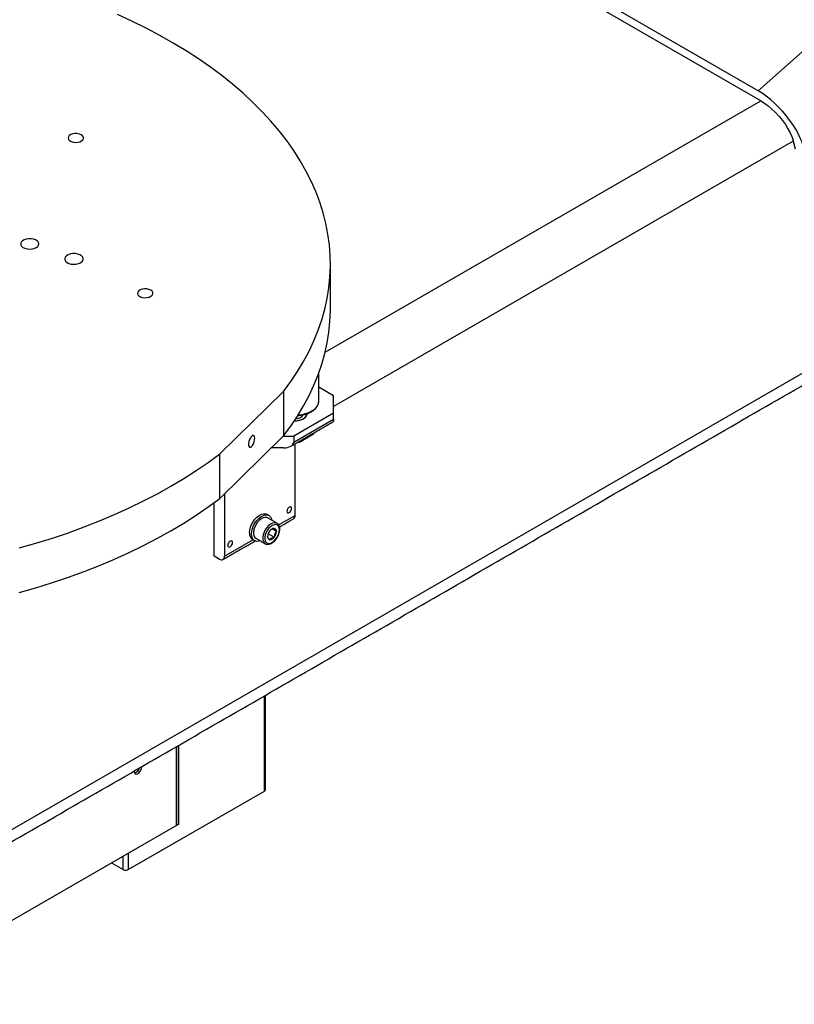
# Model space of a CAD drawing. Header units: millimetres. Extents: x 36 to 589, y 6 to 414.
# Tile 14 of 29: x 405 to 433, y 108 to 144. Entities that reach past the tile are written whole.
import ezdxf

# ---------------------------------------------------------------- set-up
doc = ezdxf.new("R2010")
doc.units = ezdxf.units.MM

msp = doc.modelspace()

# ---------------------------------------------------------------- linework, layer by layer
at = {"color": 7, "linetype": 'Continuous', "lineweight": 30}
for p, q in [((431.73151, 141.32157), (443.11505, 151.41542)), ((431.73151, 141.32157), (414.76094, 151.11847)), ((431.82911, 140.95726), (414.85855, 150.75416)), ((400.27614, 111.85509), (454.74693, 143.3004)), ((415.8401, 131.727), (431.82911, 140.95726)), ((433.02455, 139.47011), (416.15045, 129.7289)), ((433.10134, 139.18347), (433.01594, 139.50224)), ((414.31512, 130.27965), (411.97176, 127.9871)), ((414.31512, 130.27965), (414.31512, 128.64657)), ((415.61267, 130.44796), (416.15046, 130.13751)), ((415.61228, 129.91815), (415.61267, 129.93348)), ((416.15045, 129.48438), (416.15046, 130.13751)), ((416.15045, 129.48438), (414.6891, 128.64076)), ((416.15045, 129.26664), (416.15045, 129.48438)), ((414.6891, 128.42302), (416.15045, 129.26664)), ((415.41906, 128.75421), (415.41906, 128.70828)), ((414.31512, 128.64657), (411.97176, 126.35402)), ((414.30918, 128.64076), (414.6891, 128.64076)), ((414.6891, 128.64076), (414.6891, 128.42302)), ((414.73624, 125.72806), (414.73624, 128.36003)), ((414.90195, 128.40975), (414.83919, 128.41946)), ((415.41906, 128.70828), (414.90195, 128.40975)), ((414.90195, 128.45569), (414.90195, 128.40975)), ((414.31198, 128.20527), (413.86404, 128.20527)), ((411.97176, 126.35402), (411.97176, 127.9871)), ((411.76639, 124.23127), (411.76639, 126.20032)), ((412.14351, 126.52205), (412.14351, 124.23131)), ((414.13356, 125.38014), (414.73624, 125.72806)), ((413.80914, 125.15701), (413.81078, 125.16122)), ((413.81078, 125.16122), (413.81404, 125.1631)), ((414.05573, 125.13932), (413.89813, 125.2303)), ((413.97081, 125.25361), (413.97408, 125.25549)), ((413.97408, 125.25549), (413.97571, 125.25317)), ((414.0541, 125.14164), (414.05573, 125.13932)), ((414.05573, 125.13932), (414.0541, 125.13511)), ((412.14351, 124.23131), (413.18939, 124.83508)), ((413.72913, 124.95078), (413.73076, 124.95499)), ((413.73076, 124.94846), (413.72913, 124.95078)), ((413.97408, 124.92888), (413.75217, 125.05698)), ((413.81078, 124.83461), (413.80914, 124.83693)), ((413.81404, 124.83649), (413.81078, 124.83461)), ((413.97408, 124.92888), (413.97081, 124.92699)), ((413.97571, 124.93308), (413.97408, 124.92888)), ((411.95495, 124.12242), (411.76639, 124.23127)), ((413.61139, 115.60578), (413.61139, 119.10235)), ((410.38797, 117.24151), (410.38797, 114.34454)), ((410.38797, 114.34454), (410.38797, 117.24151)), ((410.45868, 117.28233), (410.45868, 114.38537)), ((408.6145, 112.72114), (413.61139, 115.60578)), ((410.38797, 114.34454), (399.01102, 107.77677)), ((410.45868, 114.38537), (410.38797, 114.34454)), ((408.42594, 112.72114), (408.42594, 113.21189)), ((408.6145, 113.32074), (408.6145, 112.72114)), ((408.00089, 112.96651), (408.42594, 112.72114))]:
    msp.add_line(p, q, dxfattribs=at)
at = {"color": 7, "linetype": 'Continuous', "lineweight": 30, "flags": 128}
for points in [[(414.31512, 130.27965), (414.5817, 130.64318), (414.82661, 131.01176), (415.04954, 131.38495), (415.25023, 131.76233), (415.42847, 132.14345), (415.58404, 132.52786), (415.71675, 132.91512), (415.82644, 133.30477), (415.913, 133.69635), (415.97632, 134.08942), (416.01632, 134.4835), (416.03297, 134.87815), (416.02623, 135.27289), (415.99613, 135.66727), (415.94268, 136.06082), (415.86596, 136.45309), (415.76606, 136.84362), (415.64309, 137.23195), (415.49719, 137.61762), (415.32855, 138.00019), (415.13734, 138.3792), (414.9238, 138.75422), (414.68818, 139.12481), (414.43074, 139.49053), (414.15181, 139.85096), (413.85169, 140.20567), (413.53075, 140.55425), (413.18934, 140.89629), (412.82789, 141.2314), (412.44679, 141.55917), (412.04651, 141.87924), (411.62751, 142.19121), (411.19029, 142.49474), (410.73534, 142.78946), (410.2632, 143.07503), (409.77444, 143.35111), (409.26961, 143.61739), (408.7493, 143.87355), (408.21413, 144.11929)], [(433.39306, 139.28453), (433.34651, 139.43208), (433.28395, 139.58736), (433.20616, 139.74841), (433.11412, 139.91322), (433.00899, 140.07969), (432.8921, 140.24575), (432.7649, 140.40931), (432.629, 140.5683), (432.48611, 140.72073), (432.33804, 140.86469), (432.18662, 140.99835), (432.03379, 141.12004), (431.88144, 141.22824), (431.73151, 141.32157)], [(431.82911, 140.95726), (431.96577, 140.87054), (432.10462, 140.76703), (432.24282, 140.64886), (432.37757, 140.51843), (432.50612, 140.37839), (432.62586, 140.23159), (432.73435, 140.08103), (432.82937, 139.92976), (432.909, 139.78087), (432.97161, 139.63739), (433.01594, 139.50224)], [(406.75887, 139.43098), (406.83659, 139.45005), (406.90113, 139.4815), (406.94674, 139.52253), (406.96937, 139.56951), (406.96701, 139.61824), (406.93988, 139.66441), (406.89038, 139.70392), (406.8229, 139.73324), (406.74345, 139.74978), (406.65909, 139.75207), (406.5773, 139.73989), (406.50536, 139.71435), (406.44967, 139.6777), (406.41516, 139.63319), (406.40491, 139.5848), (406.41982, 139.53681), (406.45857, 139.49349), (406.51773, 139.45869), (406.59202, 139.4355), (406.67485, 139.42598), (406.75887, 139.43098)], [(405.0814, 135.51347), (405.1654, 135.53334), (405.237, 135.56556), (405.29088, 135.60773), (405.32306, 135.65674), (405.33115, 135.70893), (405.31454, 135.76045), (405.27447, 135.80748), (405.2139, 135.84651), (405.13734, 135.87467), (405.05046, 135.88986), (404.9597, 135.89095), (404.8718, 135.87787), (404.79327, 135.85158), (404.72994, 135.81404), (404.6865, 135.76802), (404.66618, 135.71695), (404.67048, 135.6646), (404.69909, 135.61487), (404.74988, 135.57143), (404.81908, 135.53752), (404.90157, 135.51564), (404.99123, 135.50742), (405.0814, 135.51347)], [(406.70703, 134.95655), (406.79271, 134.97682), (406.86574, 135.00968), (406.9207, 135.05269), (406.95353, 135.10267), (406.96178, 135.15592), (406.94483, 135.20847), (406.90396, 135.25643), (406.84218, 135.29625), (406.76409, 135.32497), (406.67547, 135.34046), (406.5829, 135.34158), (406.49324, 135.32824), (406.41314, 135.30142), (406.34854, 135.26313), (406.30423, 135.21619), (406.28351, 135.16409), (406.2879, 135.1107), (406.31707, 135.05997), (406.36888, 135.01567), (406.43947, 134.98107), (406.52361, 134.95876), (406.61506, 134.95038), (406.70703, 134.95655)], [(409.30637, 133.72633), (409.38409, 133.7454), (409.44863, 133.77686), (409.49425, 133.81789), (409.51688, 133.86486), (409.51452, 133.9136), (409.48738, 133.95977), (409.43788, 133.99927), (409.3704, 134.0286), (409.29095, 134.04514), (409.20659, 134.04742), (409.12481, 134.03525), (409.05287, 134.0097), (408.99717, 133.97305), (408.96266, 133.92855), (408.95241, 133.88015), (408.96733, 133.83217), (409.00608, 133.78885), (409.06523, 133.75404), (409.13952, 133.73085), (409.22236, 133.72133), (409.30637, 133.72633)], [(414.31512, 128.64657), (414.5817, 129.0101), (414.82661, 129.37868), (415.04954, 129.75187), (415.25023, 130.12925), (415.42847, 130.51037), (415.58404, 130.89478), (415.71675, 131.28204), (415.82644, 131.67169), (415.913, 132.06327), (415.97632, 132.45634), (416.01632, 132.85042), (416.03297, 133.24507), (416.03349, 133.32874)], [(414.71192, 129.20137), (414.76492, 129.20307), (414.8668, 129.21649), (414.96095, 129.24267), (415.04265, 129.28028), (415.10781, 129.32745), (415.15315, 129.3818), (415.1764, 129.44061), (415.17934, 129.47078)], [(414.71192, 129.20137), (414.79943, 129.20607), (414.89929, 129.22385), (414.98978, 129.25401), (415.06639, 129.29505), (415.12526, 129.34489), (415.16343, 129.40105), (415.17901, 129.4607), (415.17909, 129.46209)], [(416.15045, 129.26664), (416.15045, 129.22834), (416.15046, 129.19988), (416.15045, 129.18236), (416.15045, 129.17643), (416.15045, 129.17644)], [(413.25863, 128.56562), (413.25239, 128.61961), (413.23434, 128.65554), (413.20644, 128.66951), (413.17172, 128.66001), (413.13392, 128.62807), (413.09716, 128.57715), (413.06542, 128.51277), (413.04213, 128.4419), (413.02981, 128.37223), (413.02981, 128.3113), (413.04213, 128.26572), (413.06542, 128.24043), (413.09716, 128.23816), (413.13392, 128.25917), (413.17172, 128.30117), (413.20644, 128.35962), (413.23434, 128.42818), (413.25239, 128.49942), (413.25863, 128.56562)], [(404.61501, 124.5329), (405.22758, 124.70836), (405.8294, 124.8958), (406.41977, 125.095), (406.99799, 125.30575), (407.5634, 125.52778), (408.11533, 125.76084), (408.65314, 126.00465), (409.17619, 126.25894), (409.68388, 126.5234), (410.17561, 126.79772), (410.65081, 127.08159), (411.10892, 127.37468), (411.5494, 127.67663), (411.97176, 127.9871)], [(404.61501, 122.89982), (405.22758, 123.07528), (405.8294, 123.26272), (406.41977, 123.46192), (406.99799, 123.67267), (407.5634, 123.8947), (408.11533, 124.12776), (408.65314, 124.37157), (409.17619, 124.62586), (409.68388, 124.89032), (410.17561, 125.16464), (410.65081, 125.44851), (411.10892, 125.7416), (411.5494, 126.04355), (411.97176, 126.35402)], [(414.52411, 125.8315), (414.55748, 125.85844), (414.58578, 125.8966), (414.60468, 125.94019), (414.61132, 125.98256), (414.60468, 126.01726), (414.58578, 126.03902), (414.55748, 126.04452), (414.52411, 126.03292), (414.49073, 126.00599), (414.46244, 125.96782), (414.44353, 125.92424), (414.4369, 125.88187), (414.44353, 125.84716), (414.46244, 125.8254), (414.49073, 125.8199), (414.52411, 125.8315)], [(413.06275, 125.08859), (413.07157, 125.1873), (413.09761, 125.29157), (413.13965, 125.39653), (413.19573, 125.49727), (413.26323, 125.58908), (413.33899, 125.66767), (413.41946, 125.72936), (413.50089, 125.77127), (413.57947, 125.79144), (413.65152, 125.78892), (413.70652, 125.76819)], [(413.13818, 125.04505), (413.14699, 125.14375), (413.17304, 125.24803), (413.21508, 125.35299), (413.27116, 125.45373), (413.33866, 125.54554), (413.41441, 125.62413), (413.49489, 125.68582), (413.57631, 125.72773), (413.65489, 125.7479), (413.72694, 125.74538), (413.78909, 125.7203), (413.83844, 125.67382), (413.87268, 125.60812), (413.88742, 125.54829)], [(413.73195, 125.63805), (413.69828, 125.65221), (413.63667, 125.65772), (413.56851, 125.64193), (413.49749, 125.60571), (413.42742, 125.55099), (413.3621, 125.48074), (413.30503, 125.39874), (413.2593, 125.3094), (413.22737, 125.21755), (413.21096, 125.12814), (413.21096, 125.04599), (413.22737, 124.97552), (413.2593, 124.92053), (413.29866, 124.88747)], [(414.07208, 125.44169), (414.03769, 125.45627), (413.97608, 125.46178), (413.90792, 125.44599), (413.8369, 125.40977), (413.76683, 125.35506), (413.70151, 125.2848), (413.64444, 125.2028), (413.59871, 125.11346), (413.56678, 125.02162), (413.55037, 124.9322), (413.55037, 124.85005), (413.56678, 124.77958), (413.59871, 124.72459), (413.64171, 124.6895)], [(414.16113, 125.20017), (414.15269, 125.27246), (414.12789, 125.33046), (414.0883, 125.37053), (414.0364, 125.39015), (413.97546, 125.38808), (413.9093, 125.36446), (413.84207, 125.32077), (413.77802, 125.25976), (413.72115, 125.18525), (413.67504, 125.10194), (413.6426, 125.01505), (413.62584, 124.93004), (413.62584, 124.85226), (413.6426, 124.7866), (413.67504, 124.73717), (413.72115, 124.7071), (413.77802, 124.69825), (413.84207, 124.71119), (413.9093, 124.74511), (413.97546, 124.79788), (414.0364, 124.86618), (414.0883, 124.94572), (414.12789, 125.0315), (414.15269, 125.11813), (414.16113, 125.20017)], [(412.35565, 124.57968), (412.38902, 124.60661), (412.41732, 124.64478), (412.43622, 124.68836), (412.44286, 124.73073), (412.43622, 124.76544), (412.41732, 124.7872), (412.38902, 124.79269), (412.35565, 124.78109), (412.32227, 124.75416), (412.29398, 124.716), (412.27507, 124.67241), (412.26844, 124.63004), (412.27507, 124.59533), (412.29398, 124.57358), (412.32227, 124.56808), (412.35565, 124.57968)], [(413.45412, 124.79772), (413.41441, 124.7849), (413.33866, 124.77602), (413.27116, 124.7899), (413.21508, 124.82589), (413.17304, 124.88231), (413.14699, 124.95652), (413.13818, 125.04505)], [(408.83271, 116.34368), (408.83234, 116.33161), (408.84087, 116.28068), (408.86543, 116.24573), (408.90305, 116.231), (408.9492, 116.23824), (408.99832, 116.2666), (409.04447, 116.31264), (409.08209, 116.37081), (409.10665, 116.43411), (409.11518, 116.49489), (409.11481, 116.50653)]]:
    msp.add_lwpolyline(points, dxfattribs=at)
at = {"color": 7, "linetype": 'Continuous', "lineweight": 30}
for centre, radius, start, end in [((415.16573, 129.97759), 0.45049, 294.014774, 352.417606), ((414.76099, 130.64996), 1.23312, 274.263851, 298.483384), ((414.77126, 129.59726), 0.31671, 268.666798, 326.456364), ((414.61535, 125.70921), 0.12235, 302.45207, 8.859675), ((414.08233, 124.9348), 0.35215, 140.8753, 176.714402), ((413.98669, 125.04507), 0.20914, 94.353482, 145.641142), ((413.95501, 125.15531), 0.10002, 352.14721, 78.056883), ((413.70245, 125.15533), 0.35223, 320.877834, 356.710028), ((413.32502, 125.06017), 0.2638, 173.814725, 234.874221), ((413.82984, 124.93478), 0.10002, 172.139143, 258.058733), ((413.79816, 125.04503), 0.20914, 274.353482, 325.641142), ((412.02856, 124.21266), 0.11646, 230.796798, 9.213954), ((408.78685, 116.51556), 0.25073, 283.3804, 346.750043), ((413.58372, 115.66686), 0.06705, 294.373998, 354.307209), ((408.52022, 112.9031), 0.20494, 242.609745, 297.389763)]:
    msp.add_arc(centre, radius, start, end, dxfattribs=at)
msp.add_ellipse((414.31198, 128.42302), major_axis=(0.37712, 0), ratio=0.57738155, start_param=4.71238898, end_param=6.28318531, dxfattribs=at)
for points in [[(399.72374, 111.08518), (454.47073, 142.68994)], [(416.03349, 133.32874), (416.03349, 134.96182)], [(415.61267, 129.93348), (415.61267, 130.97273)], [(414.57862, 128.26904), (416.15045, 129.17644)], [(413.78195, 125.72465), (413.70652, 125.76819)], [(414.07137, 125.44211), (413.73195, 125.63805)], [(414.16409, 125.30756), (414.681, 125.60597)], [(412.08827, 124.10922), (413.26895, 124.79081)], [(413.17323, 124.84441), (413.24866, 124.80086)], [(413.29866, 124.88747), (413.63807, 124.69153)], [(413.65044, 115.66021), (413.65044, 119.12489)]]:
    msp.add_open_spline(points, degree=1, dxfattribs=at)
for points, knots in [([(415.33526, 129.53558), (415.35264, 129.54613), (415.40294, 129.57666), (415.47423, 129.63462), (415.54174, 129.71122), (415.58709, 129.79446), (415.61001, 129.86399), (415.60973, 129.90475), (415.60966, 129.91598)], [0, 0, 0, 0, 0.10894269, 0.31535809, 0.52169672, 0.72549122, 0.92439489, 1, 1, 1, 1]), ([(414.83097, 129.39104), (414.87114, 129.39492), (414.95673, 129.40318), (415.08185, 129.43088), (415.2016, 129.46963), (415.28421, 129.50691), (415.32581, 129.53027), (415.33526, 129.53558)], [0, 0, 0, 0, 0.21465304, 0.45738909, 0.70074113, 0.93206291, 1, 1, 1, 1]), ([(413.644, 124.69125), (413.6509, 124.68676), (413.67501, 124.6711), (413.72609, 124.66434), (413.79153, 124.67045), (413.86015, 124.69601), (413.92931, 124.73927), (413.99575, 124.79898), (414.05568, 124.8717), (414.10615, 124.95361), (414.14483, 125.04088), (414.16926, 125.12796), (414.17645, 125.18803), (414.17671, 125.21801), (414.17674, 125.22194)], [0, 0, 0, 0, 0.03554505, 0.12407456, 0.21320841, 0.30637387, 0.40318297, 0.50122525, 0.59903731, 0.69663244, 0.7943061, 0.89235815, 0.9858905, 1, 1, 1, 1]), ([(413.87265, 125.21979), (413.87338, 125.22039), (413.88999, 125.23419), (413.92783, 125.24411), (413.96221, 125.25171), (413.97081, 125.25361)], [0, 0, 0, 0, 0.03314228, 0.75799076, 1, 1, 1, 1]), ([(413.97571, 125.25317), (413.978, 125.24231), (413.98197, 125.22343), (414.01713, 125.17961), (414.0432, 125.15284), (414.0541, 125.14164)], [0, 0, 0, 0, 0.440666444, 0.766210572, 1, 1, 1, 1]), ([(414.0541, 125.13511), (414.03382, 125.11123), (413.99857, 125.0697), (413.97809, 124.99377), (413.97641, 124.95097), (413.97571, 124.93308)], [0, 0, 0, 0, 0.44068684, 0.76622846, 1, 1, 1, 1]), ([(414.17674, 125.22194), (414.17627, 125.23638), (414.17489, 125.2782), (414.16029, 125.3385), (414.1279, 125.39485), (414.09715, 125.42924), (414.07516, 125.43851), (414.07128, 125.44015)], [0, 0, 0, 0, 0.15357564, 0.44444487, 0.7002995, 0.94698434, 1, 1, 1, 1]), ([(413.80914, 124.83693), (413.78887, 124.85817), (413.75362, 124.89511), (413.73314, 124.93045), (413.73146, 124.94315), (413.73076, 124.94846)], [0, 0, 0, 0, 0.44067756, 0.76622458, 1, 1, 1, 1]), ([(413.97081, 124.92699), (413.96211, 124.92514), (413.92735, 124.91772), (413.87176, 124.89787), (413.83264, 124.86491), (413.81864, 124.84352), (413.81404, 124.83649)], [0, 0, 0, 0, 0.12103601, 0.48355426, 0.83016719, 1, 1, 1, 1])]:
    msp.add_open_spline(points, degree=3, knots=knots, dxfattribs=at)

doc.saveas('drawing.dxf')
